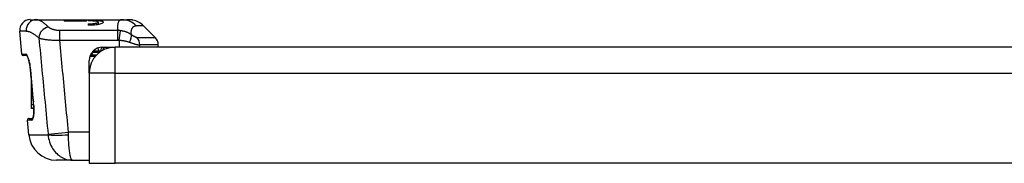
# Model space of a CAD drawing. Header units: inches. Extents: x 1.5 to 30.7, y 2.1 to 16.8.
# Tile 15 of 33: x 1.5 to 7.1, y 16 to 16.8. Entities that reach past the tile are written whole.
import ezdxf

# ---------------------------------------------------------------- set-up
doc = ezdxf.new("R2010")
doc.units = ezdxf.units.IN
doc.header["$MEASUREMENT"] = 0
doc.layers.add('Visible Edges(ANSI)', color=7, linetype='Continuous', lineweight=25)
doc.layers.add('Visible Tangent Edges(ANSI)', color=7, linetype='Continuous', lineweight=25)

msp = doc.modelspace()

# ---------------------------------------------------------------- linework, layer by layer
at = {"layer": 'Visible Edges(ANSI)'}
for p, q in [((1.6031, 16.7738), (1.6385, 16.7738)), ((1.6385, 16.7738), (1.7946, 16.7738)), ((1.7946, 16.7738), (1.7946, 16.7653)), ((1.7946, 16.7738), (1.9206, 16.7738)), ((1.9206, 16.7653), (1.7946, 16.7653)), ((1.9206, 16.7653), (1.9206, 16.7738)), ((1.9206, 16.7738), (2.1209, 16.7738)), ((1.9304, 16.7703), (1.9501, 16.7703)), ((1.9304, 16.7703), (1.9304, 16.7665)), ((1.9501, 16.7665), (1.9304, 16.7665)), ((1.9304, 16.7511), (1.9304, 16.7424)), ((1.9304, 16.7511), (1.9501, 16.7511)), ((1.9501, 16.7424), (1.9304, 16.7424)), ((1.9865, 16.7599), (1.9865, 16.7458)), ((2.1209, 16.7738), (2.1476, 16.7738)), ((2.1476, 16.7738), (2.1494, 16.7738)), ((2.1494, 16.7738), (2.1526, 16.7738)), ((2.1538, 16.7738), (2.1526, 16.7738)), ((2.1538, 16.7738), (2.1538, 16.7738)), ((2.2426, 16.7393), (2.3088, 16.673)), ((1.5557, 16.5795), (1.5443, 16.7096)), ((2.0111, 16.6181), (2.0821, 16.6181)), ((2.058, 16.6181), (2.058, 16.6161)), ((7.8701, 16.6181), (2.0821, 16.6181)), ((2.3261, 16.6181), (2.3261, 16.6313)), ((1.5855, 16.5705), (1.5655, 16.5705)), ((1.9438, 16.5675), (1.9716, 16.5675)), ((2.0034, 16.5951), (1.9702, 16.5951)), ((1.5956, 16.5448), (1.597, 16.5395)), ((1.9361, 16.4721), (1.9361, 16.5431)), ((1.9361, 16.4721), (1.9361, 15.9621)), ((1.6113, 16.3649), (1.6113, 16.4196)), ((1.6113, 16.3631), (1.6113, 16.3649)), ((1.6163, 16.3649), (1.6113, 16.3649)), ((1.6113, 16.3621), (1.6113, 16.3631)), ((1.6165, 16.3621), (1.6113, 16.3621)), ((1.6113, 16.361), (1.6113, 16.3621)), ((1.6166, 16.361), (1.6113, 16.361)), ((1.6113, 16.3593), (1.6113, 16.3609)), ((1.6113, 16.3541), (1.6113, 16.3593)), ((1.6113, 16.3446), (1.6113, 16.3541)), ((1.6113, 16.3306), (1.6113, 16.3446)), ((1.6113, 16.293), (1.6113, 16.3306)), ((1.6227, 16.293), (1.6113, 16.293)), ((1.6113, 16.2737), (1.6113, 16.293)), ((1.6113, 16.2716), (1.6113, 16.2737)), ((1.6238, 16.2737), (1.6113, 16.2737)), ((1.6239, 16.2716), (1.6113, 16.2716)), ((1.5956, 16.1237), (1.5884, 16.2055)), ((1.5982, 16.2162), (1.618, 16.2162)), ((1.8414, 15.98), (1.7524, 15.98)), ((1.8414, 15.98), (1.9361, 15.98)), ((1.9361, 15.9621), (2.0821, 15.9621)), ((7.8701, 15.9621), (2.0821, 15.9621))]:
    msp.add_line(p, q, dxfattribs=at)
at = {"layer": 'Visible Edges(ANSI)', "flags": 128}
for points in [[(1.9501, 16.7703), (1.9586, 16.7702), (1.9672, 16.77), (1.9756, 16.7697), (1.9835, 16.7693), (1.9908, 16.7687), (1.9971, 16.7679), (2.0026, 16.767), (2.0074, 16.7659), (2.0113, 16.7646), (2.014, 16.7631), (2.0156, 16.7615), (2.016, 16.7598), (2.0154, 16.758), (2.0138, 16.756), (2.011, 16.754), (2.0071, 16.752), (2.0023, 16.7501), (1.9968, 16.7483), (1.9905, 16.7467), (1.9834, 16.7452), (1.9755, 16.744), (1.9672, 16.7431), (1.9586, 16.7425), (1.9501, 16.7424)], [(1.9501, 16.7511), (1.9548, 16.7512), (1.9595, 16.7515), (1.9642, 16.7519), (1.9685, 16.7525), (1.9725, 16.7532), (1.9759, 16.754), (1.979, 16.7548), (1.9816, 16.7558), (1.9838, 16.7568), (1.9853, 16.7579), (1.9862, 16.7589), (1.9865, 16.7599), (1.9862, 16.7608), (1.9854, 16.7618), (1.9838, 16.7626), (1.9817, 16.7634), (1.9791, 16.7642), (1.976, 16.7648), (1.9725, 16.7653), (1.9685, 16.7657), (1.9642, 16.7661), (1.9596, 16.7663), (1.9548, 16.7665), (1.9501, 16.7665)], [(2.1607, 16.7732), (2.1601, 16.7733), (2.1596, 16.7733), (2.159, 16.7734), (2.1585, 16.7734), (2.1579, 16.7735), (2.1574, 16.7735), (2.1568, 16.7735), (2.1562, 16.7736), (2.1557, 16.7736), (2.1551, 16.7736), (2.1546, 16.7737), (2.154, 16.7737), (2.1535, 16.7737), (2.153, 16.7737), (2.1524, 16.7738), (2.1519, 16.7738), (2.1513, 16.7738), (2.1508, 16.7738), (2.1503, 16.7738), (2.1497, 16.7738), (2.1492, 16.7738), (2.1487, 16.7738), (2.1481, 16.7738), (2.1476, 16.7738)], [(2.1494, 16.7738), (2.1498, 16.7738), (2.1503, 16.7738), (2.1508, 16.7738), (2.1512, 16.7738), (2.1517, 16.7738), (2.1521, 16.7738), (2.1526, 16.7738), (2.1531, 16.7738), (2.1535, 16.7738), (2.154, 16.7737), (2.1545, 16.7737), (2.155, 16.7737), (2.1554, 16.7737), (2.1559, 16.7736), (2.1564, 16.7736), (2.1569, 16.7736), (2.1573, 16.7735), (2.1578, 16.7735), (2.1583, 16.7735), (2.1588, 16.7734), (2.1593, 16.7734), (2.1597, 16.7733), (2.1602, 16.7733), (2.1607, 16.7732)], [(2.1834, 16.7713), (2.1833, 16.7714), (2.1831, 16.7714), (2.1829, 16.7714), (2.1825, 16.7715), (2.1819, 16.7716), (2.1813, 16.7717), (2.1806, 16.7718), (2.1797, 16.7719), (2.1787, 16.772), (2.1777, 16.7722), (2.1765, 16.7723), (2.1752, 16.7725), (2.1738, 16.7727), (2.1723, 16.7728), (2.1707, 16.773), (2.1691, 16.7731), (2.1673, 16.7733), (2.1655, 16.7734), (2.1635, 16.7735), (2.1615, 16.7736), (2.1594, 16.7737), (2.1572, 16.7738), (2.155, 16.7738), (2.1526, 16.7738)], [(1.6049, 16.4909), (1.6032, 16.5059), (1.601, 16.5204), (1.5983, 16.5339), (1.5952, 16.546), (1.592, 16.5563), (1.5889, 16.5643), (1.5874, 16.5673), (1.5861, 16.5696), (1.5851, 16.571), (1.5846, 16.5715)], [(1.5983, 16.5338), (1.6004, 16.5238), (1.6022, 16.5132), (1.6037, 16.5022), (1.6049, 16.4909)], [(1.6226, 16.2941), (1.6233, 16.2846), (1.6238, 16.2753), (1.624, 16.2662), (1.6239, 16.2574), (1.6236, 16.2492), (1.623, 16.2415), (1.6223, 16.2345), (1.6213, 16.2284)], [(1.6171, 16.2146), (1.6177, 16.2156), (1.6189, 16.2184), (1.6201, 16.2228), (1.6213, 16.2284)], [(1.6213, 16.2284), (1.6197, 16.221), (1.618, 16.2162)]]:
    msp.add_lwpolyline(points, dxfattribs=at)
at = {"layer": 'Visible Edges(ANSI)'}
for centre, radius, start, end in [((1.6031, 16.7148), 0.0591, 90, 185), ((2.1591, 16.6557), 0.1181, 45, 78.119), ((2.267, 16.6313), 0.0591, 0, 45), ((2.0821, 16.4721), 0.146, 90, 180), ((2.0111, 16.5431), 0.075, 90, 180), ((2.0308, 16.5984), 0.0197, 90, 176.2666), ((1.5655, 16.5804), 0.00984, 185, 270), ((1.9438, 16.5626), 0.00492, 90, 163.8538), ((1.9702, 16.6), 0.00492, 125.728, 270), ((3057.3158, 291.6905), 3068.0782, 185.1462166, 185.1496091), ((1.946, 16.4789), 0.00984, 180, 188.2039), ((1.5982, 16.2063), 0.00984, 90, 185), ((1.7524, 16.1374), 0.1575, 185, 270)]:
    msp.add_arc(centre, radius, start, end, dxfattribs=at)
for centre, major_axis, ratio, start_param, end_param in [((2.045, 16.6031), (-0.00984, 0), 0.999391, 4.902488, 5.075064), ((1.0443, 16.258), (0.2181, -2.4202), 0.238359, 1.564193, 1.570765)]:
    msp.add_ellipse(centre, major_axis=major_axis, ratio=ratio, start_param=start_param, end_param=end_param, dxfattribs=at)
at = {"layer": 'Visible Tangent Edges(ANSI)'}
for p, q in [((1.9501, 16.7703), (1.9501, 16.7665)), ((1.9501, 16.7511), (1.9501, 16.7424)), ((2.2426, 16.7393), (2.202, 16.7393)), ((1.5811, 16.7096), (1.5443, 16.7096)), ((1.7702, 16.6588), (1.7702, 16.7123)), ((2.0981, 16.7123), (1.7702, 16.7123)), ((2.0981, 16.6588), (2.0981, 16.7123)), ((2.1059, 16.6583), (2.1137, 16.7115)), ((2.2061, 16.673), (2.3088, 16.673)), ((1.7702, 16.6588), (2.0981, 16.6588)), ((2.0821, 16.4721), (2.0821, 16.6181)), ((2.1059, 16.6583), (2.1059, 16.6181)), ((2.3261, 16.6313), (2.2222, 16.6313)), ((2.2222, 16.6181), (2.2222, 16.6313)), ((1.5557, 16.5795), (1.5785, 16.5795)), ((1.943, 16.5745), (1.9475, 16.5724)), ((1.9761, 16.5724), (1.9475, 16.5724)), ((1.9592, 16.5902), (1.9555, 16.5935)), ((1.9592, 16.5902), (1.9962, 16.5902)), ((1.9844, 16.6132), (1.9913, 16.5951)), ((2.0089, 16.5984), (2.0013, 16.5984)), ((1.6052, 16.4909), (1.6049, 16.4909)), ((2.0821, 16.4721), (1.9361, 16.4721)), ((2.0821, 16.4721), (7.8701, 16.4721)), ((2.0821, 15.9621), (2.0821, 16.4721)), ((1.6164, 16.3631), (1.6113, 16.3631)), ((1.6168, 16.3593), (1.6113, 16.3593)), ((1.6172, 16.3541), (1.6113, 16.3541)), ((1.6181, 16.3446), (1.6113, 16.3446)), ((1.6194, 16.3306), (1.6113, 16.3306)), ((1.6215, 16.31), (1.6212, 16.31)), ((1.6117, 16.2055), (1.5884, 16.2055)), ((1.5956, 16.1237), (1.7046, 16.1237)), ((1.7044, 16.1265), (1.8194, 16.1374)), ((1.9361, 16.1374), (1.8194, 16.1374))]:
    msp.add_line(p, q, dxfattribs=at)
at = {"layer": 'Visible Tangent Edges(ANSI)', "flags": 128}
for points in [[(1.7069, 16.7317), (1.7034, 16.735), (1.7, 16.7382), (1.6966, 16.7413), (1.6932, 16.7442), (1.6899, 16.747), (1.6867, 16.7497), (1.6835, 16.7523), (1.6803, 16.7547), (1.6772, 16.757), (1.6742, 16.7591), (1.6712, 16.7611), (1.6683, 16.7629), (1.6655, 16.7647), (1.6627, 16.7662), (1.66, 16.7677), (1.6573, 16.769), (1.6547, 16.7701), (1.6522, 16.7711), (1.6497, 16.7719), (1.6473, 16.7726), (1.645, 16.7732), (1.6427, 16.7735), (1.6406, 16.7738), (1.6385, 16.7738)], [(1.7702, 16.7123), (1.7668, 16.7123), (1.7633, 16.7125), (1.7599, 16.7127), (1.7565, 16.713), (1.7532, 16.7134), (1.7499, 16.7139), (1.7467, 16.7144), (1.7436, 16.7151), (1.7405, 16.7158), (1.7375, 16.7165), (1.7346, 16.7174), (1.7318, 16.7182), (1.729, 16.7192), (1.7264, 16.7202), (1.7239, 16.7212), (1.7215, 16.7222), (1.7193, 16.7233), (1.7171, 16.7245), (1.7151, 16.7256), (1.7132, 16.7268), (1.7114, 16.728), (1.7098, 16.7292), (1.7083, 16.7305), (1.7069, 16.7317)], [(2.1209, 16.7738), (2.1186, 16.7737), (2.1164, 16.7734), (2.1143, 16.7729), (2.1123, 16.7722), (2.1104, 16.7712), (2.1087, 16.7701), (2.107, 16.7687), (2.1054, 16.7671), (2.104, 16.7653), (2.1027, 16.7632), (2.1014, 16.761), (2.1004, 16.7585), (2.0994, 16.7558), (2.0986, 16.7529), (2.0979, 16.7498), (2.0973, 16.7465), (2.0969, 16.7429), (2.0966, 16.7392), (2.0965, 16.7352), (2.0965, 16.731), (2.0967, 16.7266), (2.097, 16.7221), (2.0975, 16.7173), (2.0981, 16.7123)], [(2.1749, 16.6884), (2.1744, 16.6925), (2.1741, 16.6965), (2.174, 16.7003), (2.174, 16.7039), (2.1742, 16.7073), (2.1745, 16.7106), (2.1749, 16.7137), (2.1755, 16.7167), (2.1763, 16.7194), (2.1772, 16.722), (2.1782, 16.7244), (2.1793, 16.7266), (2.1806, 16.7286), (2.182, 16.7305), (2.1835, 16.7322), (2.1852, 16.7337), (2.1869, 16.735), (2.1887, 16.7361), (2.1907, 16.7371), (2.1928, 16.7379), (2.1949, 16.7385), (2.1972, 16.7389), (2.1996, 16.7392), (2.202, 16.7393)], [(1.5811, 16.7096), (1.5833, 16.7096), (1.5856, 16.7094), (1.5879, 16.709), (1.5903, 16.7085), (1.5928, 16.7079), (1.5954, 16.7071), (1.598, 16.7062), (1.6007, 16.7052), (1.6035, 16.704), (1.6063, 16.7027), (1.6092, 16.7013), (1.6122, 16.6997), (1.6152, 16.698), (1.6183, 16.6962), (1.6214, 16.6943), (1.6246, 16.6922), (1.6279, 16.69), (1.6312, 16.6877), (1.6346, 16.6853), (1.638, 16.6827), (1.6415, 16.68), (1.6451, 16.6772), (1.6486, 16.6743), (1.6523, 16.6713)], [(2.1137, 16.7115), (2.1131, 16.7115), (2.1124, 16.7116), (2.1118, 16.7117), (2.1111, 16.7117), (2.1105, 16.7118), (2.1098, 16.7119), (2.1092, 16.7119), (2.1085, 16.712), (2.1079, 16.712), (2.1072, 16.7121), (2.1066, 16.7121), (2.1059, 16.7121), (2.1053, 16.7122), (2.1046, 16.7122), (2.104, 16.7122), (2.1033, 16.7122), (2.1027, 16.7123), (2.102, 16.7123), (2.1014, 16.7123), (2.1007, 16.7123), (2.1001, 16.7123), (2.0994, 16.7123), (2.0988, 16.7123), (2.0981, 16.7123)], [(2.1749, 16.6884), (2.1728, 16.6899), (2.1706, 16.6914), (2.1683, 16.6928), (2.166, 16.6942), (2.1637, 16.6956), (2.1613, 16.6969), (2.1589, 16.6981), (2.1564, 16.6993), (2.154, 16.7005), (2.1515, 16.7016), (2.1489, 16.7026), (2.1463, 16.7036), (2.1437, 16.7046), (2.1411, 16.7054), (2.1385, 16.7063), (2.1358, 16.7071), (2.1331, 16.7078), (2.1303, 16.7085), (2.1276, 16.7091), (2.1248, 16.7097), (2.1221, 16.7102), (2.1193, 16.7107), (2.1165, 16.7111), (2.1137, 16.7115)], [(2.2061, 16.673), (2.2053, 16.6731), (2.2044, 16.6732), (2.2035, 16.6733), (2.2025, 16.6735), (2.2014, 16.6738), (2.2003, 16.6742), (2.1992, 16.6746), (2.198, 16.675), (2.1967, 16.6755), (2.1955, 16.6761), (2.1942, 16.6767), (2.1928, 16.6774), (2.1914, 16.6781), (2.19, 16.6788), (2.1886, 16.6796), (2.1872, 16.6805), (2.1857, 16.6813), (2.1842, 16.6822), (2.1827, 16.6832), (2.1811, 16.6842), (2.1796, 16.6852), (2.178, 16.6862), (2.1765, 16.6873), (2.1749, 16.6884)], [(1.6523, 16.6713), (1.6547, 16.6703), (1.6575, 16.6693), (1.6605, 16.6683), (1.6637, 16.6674), (1.6672, 16.6665), (1.6709, 16.6656), (1.6749, 16.6647), (1.6791, 16.6639), (1.6835, 16.6631), (1.6882, 16.6624), (1.693, 16.6617), (1.6981, 16.6611), (1.7034, 16.6605), (1.7088, 16.66), (1.7144, 16.6595), (1.7201, 16.6591), (1.726, 16.6588), (1.7321, 16.6586), (1.7382, 16.6584), (1.7445, 16.6583), (1.7508, 16.6583), (1.7573, 16.6584), (1.7637, 16.6586), (1.7702, 16.6588)], [(1.6523, 16.6713), (1.6544, 16.6486), (1.6566, 16.6259), (1.6588, 16.6032), (1.6609, 16.5805), (1.6631, 16.5578), (1.6653, 16.5351), (1.6674, 16.5124), (1.6696, 16.4897), (1.6718, 16.467), (1.6739, 16.4443), (1.6761, 16.4216), (1.6783, 16.3989), (1.6805, 16.3762), (1.6826, 16.3535), (1.6848, 16.3308), (1.687, 16.3081), (1.6891, 16.2854), (1.6913, 16.2627), (1.6935, 16.24), (1.6957, 16.2173), (1.6979, 16.1946), (1.7, 16.1719), (1.7022, 16.1492), (1.7044, 16.1265)], [(1.8194, 16.1374), (1.8174, 16.1592), (1.8153, 16.1809), (1.8132, 16.2026), (1.8112, 16.2243), (1.8091, 16.2461), (1.8071, 16.2678), (1.805, 16.2895), (1.803, 16.3112), (1.8009, 16.333), (1.7989, 16.3547), (1.7968, 16.3764), (1.7948, 16.3981), (1.7927, 16.4199), (1.7907, 16.4416), (1.7886, 16.4633), (1.7866, 16.485), (1.7845, 16.5067), (1.7825, 16.5285), (1.7804, 16.5502), (1.7784, 16.5719), (1.7763, 16.5936), (1.7743, 16.6154), (1.7722, 16.6371), (1.7702, 16.6588)], [(2.0981, 16.6588), (2.0984, 16.6588), (2.0988, 16.6588), (2.0991, 16.6588), (2.0994, 16.6588), (2.0998, 16.6588), (2.1001, 16.6588), (2.1004, 16.6588), (2.1007, 16.6588), (2.1011, 16.6587), (2.1014, 16.6587), (2.1017, 16.6587), (2.102, 16.6587), (2.1024, 16.6587), (2.1027, 16.6586), (2.103, 16.6586), (2.1033, 16.6586), (2.1037, 16.6585), (2.104, 16.6585), (2.1043, 16.6585), (2.1046, 16.6584), (2.105, 16.6584), (2.1053, 16.6583), (2.1056, 16.6583), (2.1059, 16.6583)], [(2.1059, 16.6583), (2.1086, 16.658), (2.1113, 16.6578), (2.1139, 16.6575), (2.1165, 16.6572), (2.1192, 16.6569), (2.1218, 16.6566), (2.1244, 16.6562), (2.1269, 16.6559), (2.1295, 16.6555), (2.132, 16.655), (2.1345, 16.6546), (2.137, 16.6541), (2.1394, 16.6536), (2.1418, 16.6531), (2.1442, 16.6525), (2.1465, 16.652), (2.1488, 16.6514), (2.1511, 16.6508), (2.1534, 16.6501), (2.1556, 16.6495), (2.1577, 16.6488), (2.1599, 16.6481), (2.1619, 16.6474), (2.164, 16.6466)], [(2.164, 16.6466), (2.1669, 16.6455), (2.1699, 16.6445), (2.1728, 16.6434), (2.1757, 16.6424), (2.1785, 16.6414), (2.1814, 16.6405), (2.1842, 16.6396), (2.1869, 16.6387), (2.1896, 16.6379), (2.1923, 16.6371), (2.1949, 16.6363), (2.1975, 16.6356), (2.2, 16.6349), (2.2025, 16.6343), (2.2048, 16.6338), (2.2071, 16.6333), (2.2093, 16.6328), (2.2115, 16.6324), (2.2135, 16.6321), (2.2155, 16.6318), (2.2173, 16.6316), (2.2191, 16.6314), (2.2207, 16.6313), (2.2222, 16.6313)], [(1.6052, 16.4909), (1.6046, 16.4968), (1.6039, 16.5026), (1.6032, 16.5083), (1.6024, 16.514), (1.6014, 16.5195), (1.6005, 16.525), (1.5994, 16.5303), (1.5983, 16.5354), (1.5971, 16.5403), (1.5959, 16.545), (1.5947, 16.5495), (1.5934, 16.5537), (1.5921, 16.5576), (1.5908, 16.5613), (1.5895, 16.5646), (1.5881, 16.5677), (1.5868, 16.5704), (1.5855, 16.5728), (1.5843, 16.5748), (1.583, 16.5765), (1.5818, 16.5778), (1.5806, 16.5787), (1.5795, 16.5793), (1.5785, 16.5795)], [(1.9438, 16.5675), (1.9438, 16.5675), (1.9438, 16.5676), (1.9439, 16.5676), (1.9439, 16.5677), (1.944, 16.5678), (1.9441, 16.5679), (1.9441, 16.5681), (1.9442, 16.5682), (1.9443, 16.5684), (1.9445, 16.5686), (1.9446, 16.5688), (1.9448, 16.569), (1.9449, 16.5693), (1.9451, 16.5695), (1.9453, 16.5698), (1.9455, 16.5701), (1.9457, 16.5703), (1.9459, 16.5706), (1.9462, 16.5709), (1.9464, 16.5712), (1.9467, 16.5715), (1.9469, 16.5718), (1.9472, 16.5721), (1.9475, 16.5724)], [(1.9592, 16.5902), (1.9597, 16.5905), (1.9603, 16.5907), (1.9608, 16.591), (1.9614, 16.5913), (1.962, 16.5916), (1.9625, 16.5919), (1.9631, 16.5921), (1.9637, 16.5924), (1.9642, 16.5927), (1.9648, 16.5929), (1.9653, 16.5931), (1.9659, 16.5934), (1.9664, 16.5936), (1.9669, 16.5938), (1.9674, 16.594), (1.9679, 16.5942), (1.9684, 16.5944), (1.9688, 16.5946), (1.9692, 16.5947), (1.9695, 16.5948), (1.9698, 16.5949), (1.97, 16.595), (1.9702, 16.5951), (1.9702, 16.5951)], [(1.9918, 16.5951), (1.9922, 16.5954), (1.9926, 16.5956), (1.993, 16.5959), (1.9934, 16.5961), (1.9938, 16.5964), (1.9942, 16.5966), (1.9946, 16.5968), (1.995, 16.597), (1.9954, 16.5972), (1.9958, 16.5973), (1.9962, 16.5975), (1.9966, 16.5976), (1.997, 16.5978), (1.9974, 16.5979), (1.9978, 16.598), (1.9982, 16.5981), (1.9986, 16.5982), (1.999, 16.5982), (1.9994, 16.5983), (1.9998, 16.5983), (2.0002, 16.5984), (2.0005, 16.5984), (2.0009, 16.5984), (2.0013, 16.5984)], [(1.6215, 16.31), (1.6208, 16.3175), (1.6201, 16.3251), (1.6195, 16.3326), (1.6188, 16.3401), (1.6181, 16.3477), (1.6174, 16.3552), (1.6167, 16.3628), (1.6161, 16.3703), (1.6154, 16.3778), (1.6147, 16.3854), (1.614, 16.3929), (1.6133, 16.4004), (1.6127, 16.408), (1.612, 16.4155), (1.6113, 16.4231), (1.6106, 16.4306), (1.6099, 16.4381), (1.6093, 16.4457), (1.6086, 16.4532), (1.6079, 16.4608), (1.6072, 16.4683), (1.6065, 16.4758), (1.6059, 16.4834), (1.6052, 16.4909)], [(1.6214, 16.2258), (1.6218, 16.2279), (1.6221, 16.2301), (1.6225, 16.2324), (1.6228, 16.2348), (1.623, 16.2372), (1.6233, 16.2398), (1.6235, 16.2424), (1.6237, 16.245), (1.6239, 16.2478), (1.624, 16.2506), (1.6241, 16.2534), (1.6242, 16.2563), (1.6243, 16.2593), (1.6243, 16.2623), (1.6243, 16.2654), (1.6242, 16.2685), (1.6242, 16.2716), (1.6241, 16.2747), (1.624, 16.2779), (1.6238, 16.2811), (1.6236, 16.2844), (1.6234, 16.2876), (1.6232, 16.2908), (1.6229, 16.2941)], [(1.6229, 16.2941), (1.6229, 16.2947), (1.6228, 16.2954), (1.6227, 16.2961), (1.6227, 16.2967), (1.6226, 16.2974), (1.6226, 16.298), (1.6225, 16.2987), (1.6224, 16.2994), (1.6224, 16.3), (1.6223, 16.3007), (1.6223, 16.3014), (1.6222, 16.302), (1.6221, 16.3027), (1.6221, 16.3034), (1.622, 16.304), (1.622, 16.3047), (1.6219, 16.3053), (1.6218, 16.306), (1.6218, 16.3067), (1.6217, 16.3073), (1.6217, 16.308), (1.6216, 16.3087), (1.6216, 16.3093), (1.6215, 16.31)], [(1.6117, 16.2055), (1.6122, 16.2055), (1.6126, 16.2056), (1.6131, 16.2058), (1.6136, 16.2061), (1.614, 16.2064), (1.6145, 16.2068), (1.6149, 16.2073), (1.6154, 16.2078), (1.6158, 16.2084), (1.6162, 16.2091), (1.6167, 16.2099), (1.6171, 16.2107), (1.6175, 16.2116), (1.6179, 16.2126), (1.6183, 16.2136), (1.6187, 16.2147), (1.6191, 16.2159), (1.6194, 16.2171), (1.6198, 16.2184), (1.6201, 16.2197), (1.6205, 16.2212), (1.6208, 16.2227), (1.6211, 16.2242), (1.6214, 16.2258)], [(1.7044, 16.1265), (1.7044, 16.1264), (1.7044, 16.1263), (1.7044, 16.1262), (1.7044, 16.1261), (1.7044, 16.126), (1.7045, 16.1258), (1.7045, 16.1257), (1.7045, 16.1256), (1.7045, 16.1255), (1.7045, 16.1254), (1.7045, 16.1252), (1.7045, 16.1251), (1.7045, 16.125), (1.7045, 16.1249), (1.7045, 16.1248), (1.7045, 16.1247), (1.7046, 16.1245), (1.7046, 16.1244), (1.7046, 16.1243), (1.7046, 16.1242), (1.7046, 16.1241), (1.7046, 16.1239), (1.7046, 16.1238), (1.7046, 16.1237)], [(1.7046, 16.1237), (1.7057, 16.1131), (1.7075, 16.1026), (1.7099, 16.0923), (1.7128, 16.0823), (1.7163, 16.0726), (1.7203, 16.0632), (1.7247, 16.0543), (1.7296, 16.0458), (1.7349, 16.0378), (1.7405, 16.0303), (1.7465, 16.0234), (1.7528, 16.0169), (1.7593, 16.011), (1.7661, 16.0056), (1.7731, 16.0007), (1.7802, 15.9963), (1.7875, 15.9925), (1.795, 15.9891), (1.8026, 15.9863), (1.8102, 15.984), (1.818, 15.9822), (1.8258, 15.981), (1.8336, 15.9802), (1.8414, 15.98)], [(1.8196, 16.1237), (1.8196, 16.1243), (1.8196, 16.1249), (1.8196, 16.1254), (1.8196, 16.126), (1.8196, 16.1266), (1.8196, 16.1271), (1.8196, 16.1277), (1.8196, 16.1283), (1.8196, 16.1289), (1.8196, 16.1294), (1.8195, 16.13), (1.8195, 16.1306), (1.8195, 16.1311), (1.8195, 16.1317), (1.8195, 16.1323), (1.8195, 16.1329), (1.8195, 16.1334), (1.8195, 16.134), (1.8195, 16.1346), (1.8195, 16.1352), (1.8194, 16.1357), (1.8194, 16.1363), (1.8194, 16.1369), (1.8194, 16.1374)], [(1.8414, 15.98), (1.8402, 15.9802), (1.8389, 15.981), (1.8377, 15.9822), (1.8365, 15.984), (1.8352, 15.9863), (1.834, 15.9891), (1.8328, 15.9925), (1.8317, 15.9963), (1.8305, 16.0007), (1.8294, 16.0056), (1.8283, 16.011), (1.8273, 16.0169), (1.8263, 16.0234), (1.8254, 16.0303), (1.8245, 16.0378), (1.8236, 16.0458), (1.8228, 16.0543), (1.8221, 16.0632), (1.8215, 16.0726), (1.8209, 16.0823), (1.8205, 16.0923), (1.8201, 16.1026), (1.8198, 16.1131), (1.8196, 16.1237)]]:
    msp.add_lwpolyline(points, dxfattribs=at)
at = {"layer": 'Visible Tangent Edges(ANSI)'}
msp.add_arc((2.0111, 16.5431), 0.0701, 137.8288, 155.2576, dxfattribs=at)
for centre, major_axis, ratio, start_param, end_param in [((1.6385, 16.7148), (0, 0.0591), 0.975157, 0, 1.658063), ((1.7069, 16.6765), (-0.0389, -0.0445), 0.86663, 3.931376, 5.453181), ((2.1209, 16.6557), (0, 0.1181), 0.971084, 5.497787, 6.283185), ((2.1366, 16.6466), (0.0342, 0.0481), 0.392905, 4.984841, 5.974173), ((2.1673, 16.6313), (0, -0.0591), 0.930105, 1.570796, 2.356194), ((2.0111, 16.5984), (0, 0.0197), 0.5, 0, 1.570796), ((1.5881, 16.5804), (0, -0.00984), 0.984508, 4.799655, 5.969753), ((1.6324, 16.2949), (-0.0098, -0.00087), 0.006389, 0, 0.241538), ((1.631, 16.2267), (-0.00968, 0.00175), 0.765398, 0, 0.345301), ((1.6214, 16.2063), (0, -0.00984), 0.983784, 3.539452, 4.799655), ((1.8196, 16.1346), (-0.1248, -0.0073), 0.087008, 0.393118, 1.565712)]:
    msp.add_ellipse(centre, major_axis=major_axis, ratio=ratio, start_param=start_param, end_param=end_param, dxfattribs=at)

doc.saveas('drawing.dxf')
